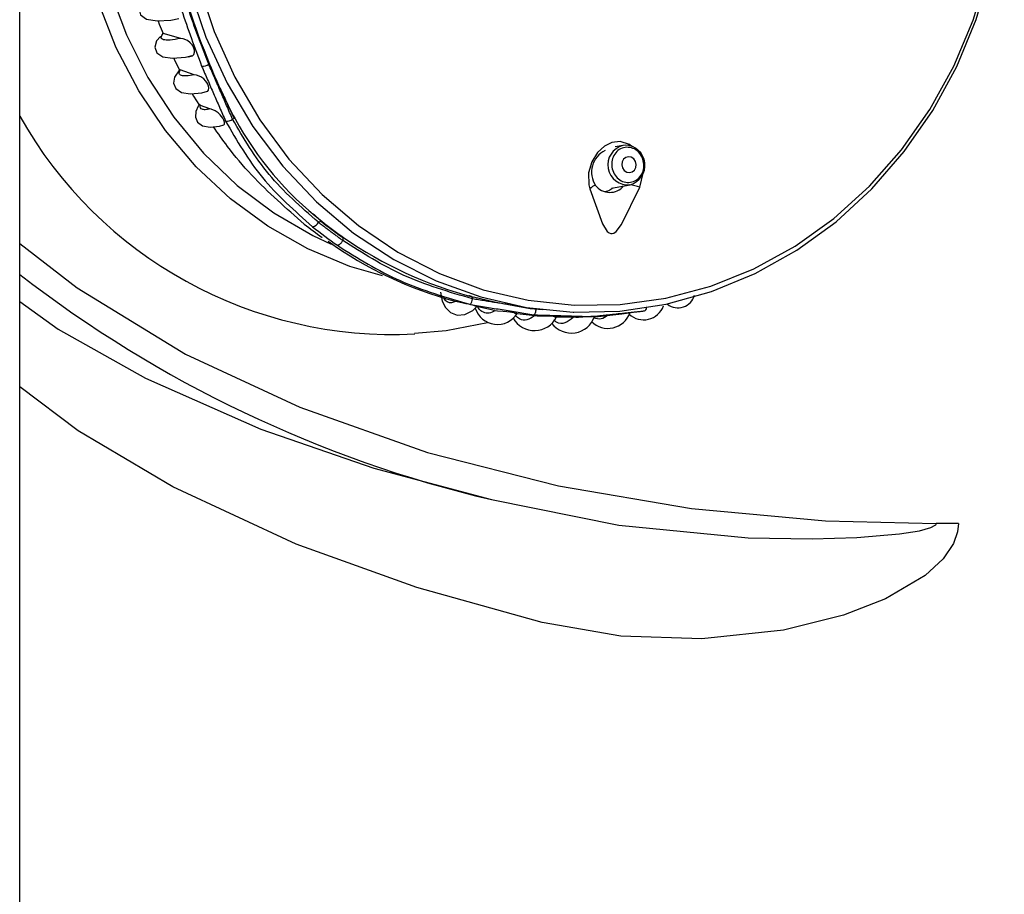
# Model space of a CAD drawing. Header units: millimetres. Extents: x 3811.49 to 3812.61, y 4795.07 to 4797.37.
# Tile 34 of 58: x 3811.7637 to 3811.8253, y 4796.4543 to 4796.5091. Entities that reach past the tile are written whole.
import ezdxf

# ---------------------------------------------------------------- set-up
doc = ezdxf.new("R2010")
doc.units = ezdxf.units.MM
doc.layers.add('SANINDUSA', color=3, linetype='Continuous')

msp = doc.modelspace()

# ---------------------------------------------------------------- linework, layer by layer
at = {"layer": 'SANINDUSA'}
for p, q in [((3811.76367109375, 4795.308547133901), (3811.76367109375, 4797.214547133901)), ((3811.772659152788, 4796.50821269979), (3811.772621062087, 4796.508238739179)), ((3811.77375311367, 4796.507895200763), (3811.772659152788, 4796.50821269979)), ((3811.774150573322, 4796.506743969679), (3811.774474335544, 4796.506820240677)), ((3811.774600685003, 4796.505625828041), (3811.773709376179, 4796.505926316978)), ((3811.775583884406, 4796.503481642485), (3811.774987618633, 4796.503705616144)), ((3811.777099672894, 4796.502877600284), (3811.777000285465, 4796.50283801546)), ((3811.80143255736, 4796.501199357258), (3811.80095439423, 4796.501111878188)), ((3811.801580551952, 4796.501215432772), (3811.80143255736, 4796.501199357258)), ((3811.80071115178, 4796.498525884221), (3811.801881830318, 4796.498740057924)), ((3811.782368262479, 4796.496393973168), (3811.782532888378, 4796.496459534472)), ((3811.783890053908, 4796.495443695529), (3811.783895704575, 4796.495250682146)), ((3811.792023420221, 4796.491593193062), (3811.792020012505, 4796.491709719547)), ((3811.792020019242, 4796.491709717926), (3811.792021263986, 4796.49171456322)), ((3811.792155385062, 4796.491152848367), (3811.79339647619, 4796.490887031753)), ((3811.802910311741, 4796.491199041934), (3811.802909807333, 4796.491202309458)), ((3811.794646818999, 4796.490691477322), (3811.795913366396, 4796.490559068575)), ((3811.797144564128, 4796.490466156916), (3811.798486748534, 4796.490471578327)), ((3811.801374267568, 4796.490668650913), (3811.801950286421, 4796.490734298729)), ((3811.771556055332, 4796.486622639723), (3811.778767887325, 4796.483438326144)), ((3811.780970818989, 4796.476247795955), (3811.773261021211, 4796.479834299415)), ((3811.822436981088, 4796.477525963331), (3811.821038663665, 4796.477525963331))]:
    msp.add_line(p, q, dxfattribs=at)
at = {"layer": 'SANINDUSA', "flags": 128}
for points in [[(3811.786375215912, 4796.493029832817), (3811.784333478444, 4796.493630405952), (3811.781703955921, 4796.4947244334), (3811.779204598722, 4796.496142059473), (3811.776867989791, 4796.497864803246), (3811.774724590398, 4796.49987020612), (3811.772802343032, 4796.502132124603), (3811.771126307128, 4796.504621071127), (3811.769718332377, 4796.507304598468), (3811.768596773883, 4796.510147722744), (3811.767776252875, 4796.513113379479), (3811.767267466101, 4796.516162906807), (3811.767077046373, 4796.519256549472), (3811.767207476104, 4796.522353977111), (3811.767657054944, 4796.525414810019), (3811.768419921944, 4796.528399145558), (3811.769486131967, 4796.53126807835), (3811.770841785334, 4796.533984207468), (3811.77246920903, 4796.536512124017), (3811.774347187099, 4796.538818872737), (3811.776451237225, 4796.54087438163), (3811.778753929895, 4796.542651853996), (3811.781225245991, 4796.544128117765), (3811.78381253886, 4796.545276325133)], [(3811.79836266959, 4796.490766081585), (3811.80123705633, 4796.490835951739), (3811.804137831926, 4796.491264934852), (3811.806976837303, 4796.492049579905), (3811.809718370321, 4796.493180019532), (3811.812327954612, 4796.494642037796), (3811.814772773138, 4796.496417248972), (3811.817022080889, 4796.498483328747), (3811.819047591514, 4796.500814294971), (3811.820823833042, 4796.50338083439), (3811.822328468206, 4796.506150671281), (3811.823542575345, 4796.50908897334), (3811.824450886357, 4796.512158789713), (3811.825041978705, 4796.515321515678), (3811.825308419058, 4796.51853737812), (3811.825246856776, 4796.521765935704), (3811.824858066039, 4796.524966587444), (3811.824146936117, 4796.528099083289), (3811.823122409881, 4796.531124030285), (3811.821797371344, 4796.534003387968), (3811.820188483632, 4796.536700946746), (3811.818315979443, 4796.539182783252), (3811.816203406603, 4796.54141768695), (3811.813877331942, 4796.543377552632)], [(3811.779699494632, 4796.54220159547), (3811.777923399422, 4796.540921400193), (3811.775768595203, 4796.538993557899), (3811.773831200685, 4796.536802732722), (3811.772137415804, 4796.534378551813), (3811.770710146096, 4796.531753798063), (3811.769568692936, 4796.528963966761), (3811.768728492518, 4796.526046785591), (3811.768200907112, 4796.523041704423), (3811.767993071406, 4796.519989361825), (3811.768107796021, 4796.516931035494), (3811.768543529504, 4796.513908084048), (3811.769294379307, 4796.510961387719), (3811.770350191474, 4796.50813079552), (3811.771696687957, 4796.505454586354), (3811.7733156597, 4796.502968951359), (3811.775185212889, 4796.500707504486), (3811.777280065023, 4796.498700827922), (3811.779571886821, 4796.496976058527), (3811.782029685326, 4796.495556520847), (3811.783176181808, 4796.495024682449)], [(3811.774855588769, 4796.511318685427), (3811.775845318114, 4796.508329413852), (3811.777132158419, 4796.505481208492), (3811.778699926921, 4796.502809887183), (3811.780528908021, 4796.500349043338), (3811.78259610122, 4796.498129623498), (3811.784875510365, 4796.496179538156), (3811.787338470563, 4796.494523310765), (3811.789954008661, 4796.493181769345), (3811.792689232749, 4796.492171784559), (3811.795509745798, 4796.491506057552), (3811.798380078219, 4796.491192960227), (3811.801264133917, 4796.491236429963), (3811.804125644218, 4796.491635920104), (3811.80692862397, 4796.492386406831), (3811.809637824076, 4796.493478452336), (3811.812219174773, 4796.494898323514), (3811.814640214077, 4796.49662816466), (3811.816870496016, 4796.49864622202), (3811.818881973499, 4796.500927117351), (3811.82064935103, 4796.50344216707), (3811.822150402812, 4796.506159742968), (3811.823366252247, 4796.509045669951), (3811.824281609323, 4796.512063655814)], [(3811.774304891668, 4796.510994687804), (3811.775329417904, 4796.507969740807), (3811.776654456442, 4796.505090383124), (3811.778263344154, 4796.502392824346), (3811.780135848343, 4796.499910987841), (3811.782248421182, 4796.497676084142), (3811.784574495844, 4796.495716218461), (3811.787084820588, 4796.494056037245), (3811.789747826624, 4796.492716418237), (3811.792530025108, 4796.491714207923), (3811.795396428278, 4796.491062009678), (3811.798310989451, 4796.490768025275), (3811.79836266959, 4796.490766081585)], [(3811.771807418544, 4796.510534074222), (3811.771646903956, 4796.51042682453), (3811.771308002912, 4796.510082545), (3811.771145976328, 4796.509712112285), (3811.771235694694, 4796.509367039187), (3811.771616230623, 4796.50911356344), (3811.772269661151, 4796.50900213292), (3811.773140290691, 4796.509048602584), (3811.773637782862, 4796.509142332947)], [(3811.772333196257, 4796.509005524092), (3811.772405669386, 4796.50878822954), (3811.772649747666, 4796.508214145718)], [(3811.77249570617, 4796.508028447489), (3811.772234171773, 4796.507744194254), (3811.772126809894, 4796.507356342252), (3811.772246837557, 4796.507004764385), (3811.772624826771, 4796.506754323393), (3811.773242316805, 4796.50665410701), (3811.774048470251, 4796.506719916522), (3811.774150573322, 4796.506743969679)], [(3811.774236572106, 4796.506742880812), (3811.774498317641, 4796.506811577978), (3811.774573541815, 4796.506898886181), (3811.774615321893, 4796.507042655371), (3811.774611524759, 4796.507154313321), (3811.77457718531, 4796.507288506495), (3811.774522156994, 4796.507407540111), (3811.774457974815, 4796.50750659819), (3811.774348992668, 4796.507630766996), (3811.774176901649, 4796.507764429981), (3811.773899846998, 4796.507876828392), (3811.77375311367, 4796.507895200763)], [(3811.773310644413, 4796.506659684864), (3811.773366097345, 4796.506529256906), (3811.773680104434, 4796.505934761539)], [(3811.773684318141, 4796.50594076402), (3811.773362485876, 4796.505482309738), (3811.773303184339, 4796.505100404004), (3811.773439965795, 4796.504758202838), (3811.773797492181, 4796.504517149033), (3811.774357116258, 4796.504425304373), (3811.775069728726, 4796.504499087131), (3811.77541906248, 4796.504597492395)], [(3811.775421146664, 4796.504581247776), (3811.775483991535, 4796.504653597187), (3811.77551084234, 4796.504806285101), (3811.775492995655, 4796.50491213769), (3811.775445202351, 4796.505037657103), (3811.77538047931, 4796.505149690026), (3811.775307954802, 4796.505245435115), (3811.775188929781, 4796.505366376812), (3811.77500902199, 4796.50549583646), (3811.774730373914, 4796.505605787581), (3811.774600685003, 4796.505625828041), (3811.774600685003, 4796.505625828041)], [(3811.774471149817, 4796.504437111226), (3811.77454923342, 4796.504289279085), (3811.774933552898, 4796.503693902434)], [(3811.774901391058, 4796.50373285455), (3811.774847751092, 4796.503657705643), (3811.774701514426, 4796.50331870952), (3811.774670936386, 4796.502967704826), (3811.774802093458, 4796.502649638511), (3811.775117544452, 4796.50242319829), (3811.77559774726, 4796.502337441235), (3811.776189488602, 4796.502409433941), (3811.776453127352, 4796.502497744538)], [(3811.774987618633, 4796.503705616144), (3811.774897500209, 4796.503752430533), (3811.774900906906, 4796.503733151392)], [(3811.776455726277, 4796.502486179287), (3811.776488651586, 4796.502532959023), (3811.776489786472, 4796.502664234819), (3811.776455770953, 4796.502771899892), (3811.77638933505, 4796.502900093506), (3811.776309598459, 4796.503014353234), (3811.776222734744, 4796.503115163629), (3811.77609178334, 4796.503237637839), (3811.775913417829, 4796.503361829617), (3811.775662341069, 4796.503464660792), (3811.775583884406, 4796.503481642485), (3811.775583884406, 4796.503481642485)], [(3811.801981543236, 4796.501132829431), (3811.801837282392, 4796.501262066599), (3811.801267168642, 4796.501438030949), (3811.800742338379, 4796.501374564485), (3811.800278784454, 4796.501145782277), (3811.799844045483, 4796.500748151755), (3811.799486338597, 4796.500175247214), (3811.799287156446, 4796.499476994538), (3811.799302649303, 4796.498742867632), (3811.799368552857, 4796.498476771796)], [(3811.801845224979, 4796.499500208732), (3811.802016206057, 4796.499544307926), (3811.802156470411, 4796.499657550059), (3811.802244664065, 4796.499822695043), (3811.802267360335, 4796.500014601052), (3811.802221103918, 4796.500204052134), (3811.802112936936, 4796.50036220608), (3811.801959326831, 4796.500464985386), (3811.801783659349, 4796.500496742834), (3811.801612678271, 4796.50045264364), (3811.801472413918, 4796.500339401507), (3811.801384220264, 4796.500174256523), (3811.801361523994, 4796.499982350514), (3811.80140778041, 4796.499792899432), (3811.801515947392, 4796.499634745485), (3811.801669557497, 4796.499531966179), (3811.801845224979, 4796.499500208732)], [(3811.802500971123, 4796.498588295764), (3811.802709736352, 4796.499463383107), (3811.802705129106, 4796.499506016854)], [(3811.799368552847, 4796.498476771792), (3811.800155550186, 4796.496299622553), (3811.800452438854, 4796.495820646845), (3811.800565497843, 4796.495725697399), (3811.800667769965, 4796.495685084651), (3811.800763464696, 4796.495684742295), (3811.800857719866, 4796.495717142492), (3811.801001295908, 4796.495820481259), (3811.801338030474, 4796.49624888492), (3811.80250097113, 4796.498588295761)], [(3811.800336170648, 4796.498321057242), (3811.800548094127, 4796.498375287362), (3811.800804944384, 4796.498543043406)], [(3811.76367109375, 4796.495060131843), (3811.767259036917, 4796.492287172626), (3811.774052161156, 4796.488144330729), (3811.781206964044, 4796.484808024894), (3811.789201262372, 4796.481980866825), (3811.797404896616, 4796.479883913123), (3811.80573591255, 4796.478472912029), (3811.814112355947, 4796.477703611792), (3811.821038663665, 4796.477525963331)], [(3811.790007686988, 4796.492015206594), (3811.790114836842, 4796.491442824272), (3811.790320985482, 4796.491048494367), (3811.790631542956, 4796.49073897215), (3811.791046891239, 4796.490574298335), (3811.791535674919, 4796.490609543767), (3811.792036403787, 4796.490866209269), (3811.79228579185, 4796.491117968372)], [(3811.794698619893, 4796.491135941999), (3811.793397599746, 4796.491383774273), (3811.792074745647, 4796.491702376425)], [(3811.76367109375, 4796.491420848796), (3811.766074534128, 4796.489708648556), (3811.771556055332, 4796.486622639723)], [(3811.792300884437, 4796.491103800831), (3811.792302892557, 4796.491104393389), (3811.792248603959, 4796.491132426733), (3811.792167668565, 4796.491159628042), (3811.792044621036, 4796.491194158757), (3811.791913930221, 4796.491226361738), (3811.79178167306, 4796.491256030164), (3811.791594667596, 4796.491294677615), (3811.791357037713, 4796.491340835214), (3811.791048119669, 4796.491404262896), (3811.790955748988, 4796.491427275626), (3811.790955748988, 4796.491427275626)], [(3811.794704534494, 4796.491167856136), (3811.795625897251, 4796.490997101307), (3811.79641641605, 4796.490933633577)], [(3811.794832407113, 4796.490662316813), (3811.794835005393, 4796.490663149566), (3811.794783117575, 4796.490688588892), (3811.794710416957, 4796.490706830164), (3811.794597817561, 4796.490727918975), (3811.794475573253, 4796.490746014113), (3811.794354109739, 4796.490760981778), (3811.79417336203, 4796.490779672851), (3811.793926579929, 4796.490801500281), (3811.793584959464, 4796.490834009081), (3811.793437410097, 4796.490854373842), (3811.793437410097, 4796.490854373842)], [(3811.797297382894, 4796.490459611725), (3811.797300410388, 4796.490460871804), (3811.797255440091, 4796.490476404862), (3811.797185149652, 4796.49048685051), (3811.797072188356, 4796.490497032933), (3811.796948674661, 4796.49050376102), (3811.796828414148, 4796.490507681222), (3811.796650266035, 4796.490510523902), (3811.796404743, 4796.490511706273), (3811.796063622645, 4796.490516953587), (3811.795901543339, 4796.490526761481), (3811.795901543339, 4796.490526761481)], [(3811.79968338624, 4796.490479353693), (3811.79968595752, 4796.490480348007), (3811.799638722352, 4796.490484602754), (3811.799563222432, 4796.49048555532), (3811.799465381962, 4796.490483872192), (3811.799417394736, 4796.490482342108), (3811.799276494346, 4796.490476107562), (3811.799133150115, 4796.490468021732), (3811.798928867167, 4796.490455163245), (3811.798652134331, 4796.490439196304), (3811.798486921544, 4796.490437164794)], [(3811.799643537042, 4796.490476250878), (3811.799687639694, 4796.490476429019), (3811.801374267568, 4796.490668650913)], [(3811.788395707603, 4796.489441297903), (3811.790374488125, 4796.489614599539), (3811.792958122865, 4796.490113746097)], [(3811.773261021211, 4796.479834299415), (3811.767341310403, 4796.48333783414), (3811.76367109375, 4796.486081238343)], [(3811.778767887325, 4796.483438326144), (3811.785836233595, 4796.481005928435), (3811.79320155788, 4796.479031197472)], [(3811.79320155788, 4796.479031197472), (3811.801179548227, 4796.477428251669), (3811.809279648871, 4796.476644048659), (3811.813282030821, 4796.476567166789), (3811.816080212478, 4796.4766544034), (3811.818753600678, 4796.47688631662), (3811.819992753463, 4796.477084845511), (3811.820705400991, 4796.477276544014), (3811.820982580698, 4796.477424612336), (3811.821013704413, 4796.477458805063), (3811.821035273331, 4796.477501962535), (3811.821038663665, 4796.477525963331)], [(3811.822436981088, 4796.477525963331), (3811.822387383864, 4796.477020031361), (3811.82213706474, 4796.476282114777), (3811.821487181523, 4796.475317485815), (3811.820347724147, 4796.474271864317), (3811.817867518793, 4796.47281502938), (3811.815252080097, 4796.471799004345), (3811.811490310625, 4796.470865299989), (3811.806381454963, 4796.470310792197), (3811.801312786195, 4796.470481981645), (3811.796372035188, 4796.471336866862)], [(3811.796372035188, 4796.471336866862), (3811.788537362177, 4796.473527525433), (3811.780970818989, 4796.476247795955)]]:
    msp.add_lwpolyline(points, dxfattribs=at)
at = {"layer": 'SANINDUSA'}
for centre, radius, start, end in [((3811.823575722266, 4796.525966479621), 0.05189525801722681, 193.9340674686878, 202.2970867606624), ((3811.775089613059, 4796.506969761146), 0.000807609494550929, 267.9669983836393, 301.2246819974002), ((3811.81188445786, 4796.521169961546), 0.03925831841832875, 202.2940140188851, 207.7790570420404), ((3811.787023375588, 4796.51615073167), 0.02678109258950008, 209.3117405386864, 272.9468563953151), ((3811.776664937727, 4796.503244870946), 0.000527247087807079, 257.9369687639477, 309.4968099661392), ((3811.795595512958, 4796.512966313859), 0.02102587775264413, 208.6878603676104, 231.7663808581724), ((3811.800990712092, 4796.499525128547), 0.001519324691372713, 116.1504625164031, 212.92238737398), ((3811.801742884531, 4796.499985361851), 0.001253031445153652, 104.3391524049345, 276.3664906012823), ((3811.801551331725, 4796.499955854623), 0.001259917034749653, 285.2076333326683, 88.67106663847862), ((3811.799829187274, 4796.498140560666), 0.0005702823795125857, 101.5114557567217, 143.8747755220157), ((3811.80061069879, 4796.499393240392), 0.001132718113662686, 217.7755276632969, 320.0864846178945), ((3811.800927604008, 4796.492975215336), 0.005829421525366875, 74.3416200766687, 80.9840093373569), ((3811.797611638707, 4796.516648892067), 0.02598147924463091, 231.6457202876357, 234.7245420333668), ((3811.781874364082, 4796.496639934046), 0.0005517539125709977, 284.1385598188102, 333.5267440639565), ((3811.798562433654, 4796.516608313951), 0.02635150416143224, 231.0845684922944, 235.2856938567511), ((3811.798712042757, 4796.516660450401), 0.02588130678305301, 231.3083466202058, 235.0619157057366), ((3811.798768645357, 4796.516659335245), 0.02589130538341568, 231.3083466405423, 235.0619157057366), ((3811.798626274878, 4796.5167109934), 0.02585253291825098, 235.3861451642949, 255.320062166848), ((3811.797192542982, 4796.514974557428), 0.02434397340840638, 234.2598545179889, 255.0860027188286), ((3811.810980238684, 4796.554243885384), 0.0772853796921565, 232.2559066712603, 256.7006097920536), ((3811.791170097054, 4796.491711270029), 0.0008614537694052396, 327.3635350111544, 352.1218329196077), ((3811.80487398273, 4796.492123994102), 0.001086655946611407, 233.0018731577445, 343.8348286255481), ((3811.793577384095, 4796.491454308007), 0.001460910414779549, 197.4908010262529, 327.8643889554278), ((3811.80272424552, 4796.491608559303), 0.001324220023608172, 227.22896384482, 339.8016810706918), ((3811.802699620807, 4796.491040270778), 0.0002113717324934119, 290.8703964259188, 359.6090651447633), ((3811.795895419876, 4796.491148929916), 0.001539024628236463, 209.4437920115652, 333.9612601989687), ((3811.798204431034, 4796.491005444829), 0.001548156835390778, 216.9368305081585, 340.5780031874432), ((3811.800494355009, 4796.491213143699), 0.001465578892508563, 225.2725843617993, 340.2330761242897)]:
    msp.add_arc(centre, radius, start, end, dxfattribs=at)
for points, knots in [([(3811.772711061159, 4796.513345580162), (3811.773063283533, 4796.512108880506), (3811.773767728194, 4796.509635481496), (3811.774629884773, 4796.507320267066), (3811.77506096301, 4796.506162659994)], [0, 0, 0, 0, 0.5000000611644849, 1, 1, 1, 1]), ([(3811.775507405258, 4796.506281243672), (3811.775058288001, 4796.507433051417), (3811.774160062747, 4796.509736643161), (3811.773490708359, 4796.512224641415), (3811.773156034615, 4796.513468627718)], [0, 0, 0, 0, 0.5000051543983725, 1, 1, 1, 1]), ([(3811.77375311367, 4796.507895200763), (3811.773516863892, 4796.507854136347), (3811.773045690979, 4796.507772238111), (3811.772634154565, 4796.507802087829), (3811.772466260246, 4796.507939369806), (3811.772594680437, 4796.508121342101), (3811.772659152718, 4796.508212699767)], [0, 0, 0, 0, 0.2502499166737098, 0.4990945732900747, 0.7485246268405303, 0.9999999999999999, 0.9999999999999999, 0.9999999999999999, 0.9999999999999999]), ([(3811.774600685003, 4796.505625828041), (3811.774427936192, 4796.50559420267), (3811.774083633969, 4796.505531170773), (3811.773769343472, 4796.505564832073), (3811.773617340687, 4796.505687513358), (3811.773678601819, 4796.505846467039), (3811.773709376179, 4796.505926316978)], [0, 0, 0, 0, 0.2504255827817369, 0.4991182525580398, 0.7483834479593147, 1, 1, 1, 1]), ([(3811.775583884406, 4796.503481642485), (3811.775479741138, 4796.503462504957), (3811.775272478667, 4796.503424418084), (3811.775073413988, 4796.503452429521), (3811.774963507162, 4796.503539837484), (3811.774979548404, 4796.503650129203), (3811.774987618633, 4796.503705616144)], [0, 0, 0, 0, 0.2507447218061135, 0.499023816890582, 0.747962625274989, 1, 1, 1, 1]), ([(3811.77655474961, 4796.502729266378), (3811.777256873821, 4796.501511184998), (3811.778661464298, 4796.499074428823), (3811.780893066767, 4796.497094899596), (3811.782009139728, 4796.496104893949)], [0, 0, 0, 0, 0.4998782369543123, 1, 1, 1, 1]), ([(3811.782368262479, 4796.496393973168), (3811.781272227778, 4796.497354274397), (3811.779080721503, 4796.499274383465), (3811.777693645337, 4796.501650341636), (3811.777000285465, 4796.50283801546)], [0, 0, 0, 0, 0.5001284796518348, 1, 1, 1, 1]), ([(3811.781489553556, 4796.496274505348), (3811.780363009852, 4796.497257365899), (3811.778672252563, 4796.498732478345), (3811.77682727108, 4796.500898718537), (3811.776093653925, 4796.501951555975), (3811.775807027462, 4796.502362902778)], [0, 0, 0, 0, 0.5488504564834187, 0.8237344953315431, 1, 1, 1, 1]), ([(3811.801669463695, 4796.501088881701), (3811.801539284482, 4796.501067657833), (3811.80127886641, 4796.501025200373), (3811.800960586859, 4796.500758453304), (3811.800759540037, 4796.500385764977), (3811.800707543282, 4796.499948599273), (3811.800812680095, 4796.499516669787), (3811.801058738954, 4796.499159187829), (3811.801408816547, 4796.498915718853), (3811.801673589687, 4796.498891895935), (3811.801805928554, 4796.498879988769)], [0, 0, 0, 0, 0.1248183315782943, 0.2496938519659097, 0.3746565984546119, 0.4997335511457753, 0.6249185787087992, 0.750061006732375, 0.8750755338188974, 1, 1, 1, 1]), ([(3811.783895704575, 4796.495250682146), (3811.783883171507, 4796.495229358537), (3811.783858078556, 4796.495186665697), (3811.783813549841, 4796.495125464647), (3811.783766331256, 4796.495069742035), (3811.783717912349, 4796.495021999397), (3811.783670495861, 4796.494984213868), (3811.78362629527, 4796.494958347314), (3811.783586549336, 4796.49494434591), (3811.783565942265, 4796.494946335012), (3811.783555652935, 4796.494947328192)], [0, 0, 0, 0, 0.1248127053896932, 0.2498924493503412, 0.3749947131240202, 0.5000058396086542, 0.6250068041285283, 0.7501171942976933, 0.8752308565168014, 1, 1, 1, 1]), ([(3811.792023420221, 4796.491593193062), (3811.790551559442, 4796.492026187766), (3811.787607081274, 4796.492892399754), (3811.78513304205, 4796.494464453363), (3811.783895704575, 4796.495250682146)], [0, 0, 0, 0, 0.4998715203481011, 1, 1, 1, 1]), ([(3811.783555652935, 4796.494947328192), (3811.784826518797, 4796.494150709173), (3811.787367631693, 4796.492557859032), (3811.790386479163, 4796.491683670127), (3811.791895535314, 4796.491246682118)], [0, 0, 0, 0, 0.500121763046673, 1, 1, 1, 1]), ([(3811.790955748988, 4796.491427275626), (3811.790869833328, 4796.491393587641), (3811.790698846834, 4796.491326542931), (3811.790474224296, 4796.491378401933), (3811.790309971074, 4796.491496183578), (3811.790241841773, 4796.49163599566), (3811.790219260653, 4796.491682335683)], [0, 0, 0, 0, 0.2877567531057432, 0.5726839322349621, 0.8583682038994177, 1, 1, 1, 1]), ([(3811.793437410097, 4796.490854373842), (3811.793307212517, 4796.490788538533), (3811.793047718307, 4796.490657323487), (3811.792691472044, 4796.490736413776), (3811.79244794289, 4796.490894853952), (3811.79235154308, 4796.491081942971), (3811.792334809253, 4796.491114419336)], [0, 0, 0, 0, 0.3127420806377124, 0.6233200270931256, 0.9346129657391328, 1, 1, 1, 1]), ([(3811.795984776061, 4796.490952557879), (3811.795979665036, 4796.490909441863), (3811.795969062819, 4796.490820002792), (3811.795936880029, 4796.49070340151), (3811.795897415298, 4796.490619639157), (3811.79587044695, 4796.490604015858), (3811.795857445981, 4796.490596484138)], [0, 0, 0, 0, 0.2410301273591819, 0.4999884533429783, 0.7589531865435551, 1, 1, 1, 1]), ([(3811.795901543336, 4796.490526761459), (3811.795743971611, 4796.490426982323), (3811.795429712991, 4796.490227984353), (3811.795012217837, 4796.490260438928), (3811.79479139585, 4796.490475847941), (3811.794706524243, 4796.490558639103)], [0, 0, 0, 0, 0.3823853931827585, 0.7626235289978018, 1, 1, 1, 1]), ([(3811.798316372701, 4796.49043506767), (3811.798148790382, 4796.49030060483), (3811.797814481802, 4796.490032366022), (3811.797387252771, 4796.490021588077), (3811.797169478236, 4796.490221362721), (3811.797118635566, 4796.490268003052)], [0, 0, 0, 0, 0.4351785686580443, 0.8681341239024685, 1, 1, 1, 1]), ([(3811.800499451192, 4796.490579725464), (3811.800357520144, 4796.490473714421), (3811.800076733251, 4796.490263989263), (3811.799758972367, 4796.490349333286), (3811.799601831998, 4796.49039153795)], [0, 0, 0, 0, 0.5054760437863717, 1, 1, 1, 1])]:
    msp.add_open_spline(points, degree=3, knots=knots, dxfattribs=at)
for points, degree in [([(3811.77506096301, 4796.506162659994), (3811.77655474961, 4796.502729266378)], 1), ([(3811.775507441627, 4796.50628126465), (3811.777099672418, 4796.502877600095)], 1), ([(3811.777000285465, 4796.50283801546), (3811.775508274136, 4796.506279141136)], 1), ([(3811.801805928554, 4796.498879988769), (3811.801936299, 4796.498901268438), (3811.802197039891, 4796.498943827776), (3811.802515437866, 4796.499211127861), (3811.802716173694, 4796.499584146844), (3811.802767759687, 4796.50002110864), (3811.802662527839, 4796.500452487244), (3811.802416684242, 4796.500809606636), (3811.802066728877, 4796.501053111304), (3811.801801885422, 4796.501076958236), (3811.801669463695, 4796.501088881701)], 3), ([(3811.782532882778, 4796.496459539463), (3811.782063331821, 4796.496914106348)], 1), ([(3811.782368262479, 4796.496393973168), (3811.783895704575, 4796.495250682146)], 1), ([(3811.792020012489, 4796.491709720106), (3811.791777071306, 4796.491796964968)], 1), ([(3811.79505693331, 4796.491102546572), (3811.792023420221, 4796.491593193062)], 1), ([(3811.791895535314, 4796.491246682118), (3811.795857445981, 4796.490596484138)], 1), ([(3811.795857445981, 4796.490596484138), (3811.799442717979, 4796.490486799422)], 1), ([(3811.799442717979, 4796.490486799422), (3811.80194790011, 4796.490754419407)], 1), ([(3811.80194790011, 4796.490754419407), (3811.802774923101, 4796.490842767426)], 1)]:
    msp.add_open_spline(points, degree=degree, dxfattribs=at)

doc.saveas('drawing.dxf')
